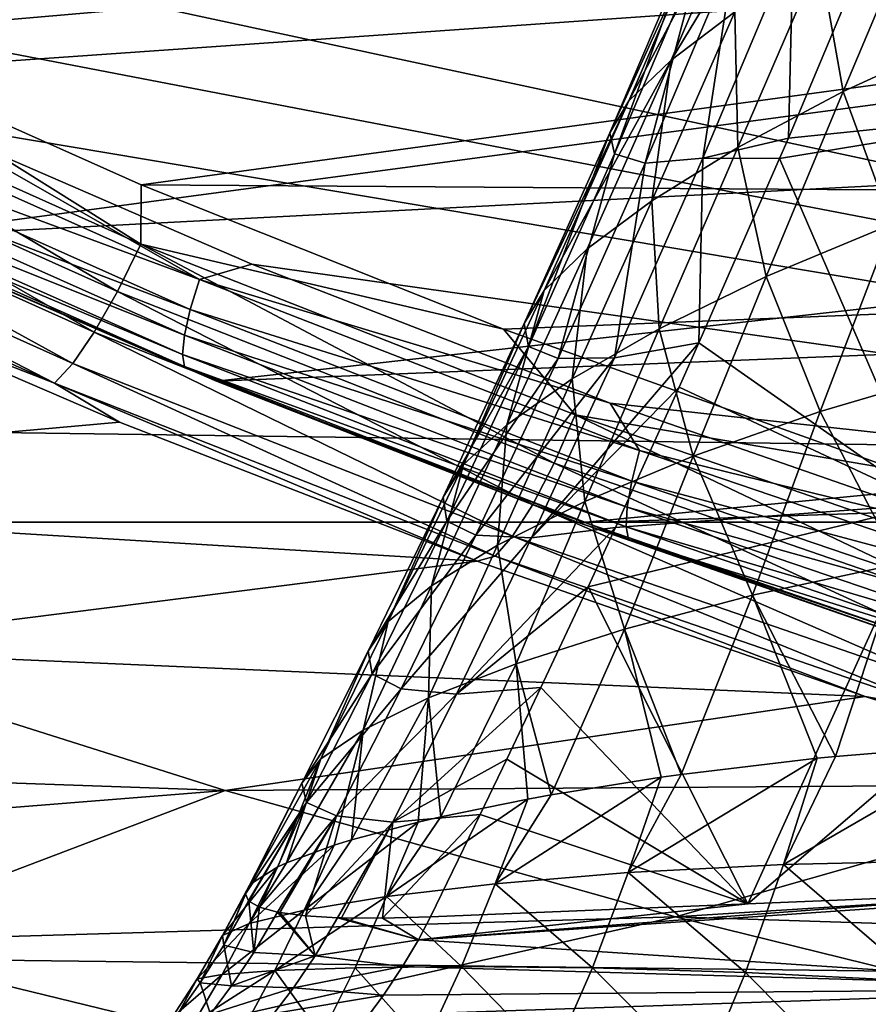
# Model space of a CAD drawing. Header units: metres. Extents: x -160 to 52, y -25 to 25.
# Tile 50 of 168: x -26.44 to -23.24, y -18.63 to -14.92. Entities that reach past the tile are written whole.
import ezdxf

# ---------------------------------------------------------------- set-up
doc = ezdxf.new("R2010")
doc.units = ezdxf.units.M
doc.layers.add('solid_509089_SW0001', color=7, linetype='CONTINUOUS')

msp = doc.modelspace()

# ---------------------------------------------------------------- linework, layer by layer
at = {"layer": 'solid_509089_SW0001'}
for points in [[(-28.382711, -14.416945, 102.313995), (-27.237396, -14.982709, 102.075356), (-12.591782, -13.71613, 99.023727)], [(-27.237396, -14.982709, 102.075356), (-25.986204, -15.540553, 101.814651), (-12.591782, -13.71613, 99.023727)], [(-25.986204, -15.540553, 101.814651), (-13.224585, -15.627978, 99.155579), (-12.591782, -13.71613, 99.023727)], [(-23.973467, -13.989155, 102.569969), (-22.18589, -13.869452, 102.197502), (-13.419946, -17.554045, 100.370987)], [(-23.973467, -13.989155, 102.569969), (-13.419946, -17.554045, 100.370987), (-28.966846, -14.216367, 103.610413)], [(-23.98575, -15.070505, 27.117241), (-23.423267, -14.142056, 26.548429), (-23.661053, -14.316148, 27.432018)], [(-23.98575, -15.070505, 27.117241), (-23.744505, -14.888508, 26.235376), (-23.423267, -14.142056, 26.548429)], [(-13.419946, -17.554045, 100.370987), (-27.935209, -14.763163, 103.395454), (-28.966846, -14.216367, 103.610413)], [(-24.144815, -15.224506, 28.132317), (-23.661053, -14.316148, 27.432018), (-23.817381, -14.461593, 28.450005)], [(-24.144815, -15.224506, 28.132317), (-23.98575, -15.070505, 27.117241), (-23.661053, -14.316148, 27.432018)], [(-29.141283, -14.630729, 104.164551), (-28.097097, -15.186763, 103.946884), (-17.085003, -14.415578, 156.350571)], [(-28.097097, -15.186763, 103.946884), (-26.953571, -15.73772, 103.708557), (-17.085003, -14.415578, 156.350571)], [(-26.953571, -15.73772, 103.708557), (-15.586901, -15.149146, 156.038422), (-17.085003, -14.415578, 156.350571)], [(-24.217415, -15.344388, 29.287828), (-23.817381, -14.461593, 28.450005), (-23.887373, -14.571983, 29.610535)], [(-24.217415, -15.344388, 29.287828), (-24.144815, -15.224506, 28.132317), (-23.817381, -14.461593, 28.450005)], [(-23.336166, -15.188584, 24.439659), (-23.034151, -14.471861, 24.818516), (-23.425596, -14.686021, 25.474398)], [(-23.336166, -15.188584, 24.439659), (-22.869335, -14.975111, 23.869131), (-23.034151, -14.471861, 24.818516)], [(-23.543022, -15.364348, 35.546326), (-23.524622, -14.630854, 34.05574), (-23.196997, -14.538803, 35.895618)], [(-22.378437, -15.245604, 41.916275), (-23.543022, -15.364348, 35.546326), (-23.196997, -14.538803, 35.895618)], [(-24.198734, -15.424466, 30.595181), (-24.217415, -15.344388, 29.287828), (-23.887373, -14.571983, 29.610535)], [(-24.198734, -15.424466, 30.595181), (-23.887373, -14.571983, 29.610535), (-23.865641, -14.641289, 30.924625)], [(-159.199997, -14.630385, -19.652018), (-2.2, -14.630385, -19.652018), (-2.2, -16.81292, -17.820654)], [(-159.199997, -16.81292, -17.820654), (-159.199997, -14.630385, -19.652018), (-2.2, -16.81292, -17.820654)], [(-23.865839, -15.440628, 33.711571), (-23.746302, -14.663201, 32.402954), (-23.524622, -14.630854, 34.05574)], [(-23.543022, -15.364348, 35.546326), (-23.865839, -15.440628, 33.711571), (-23.524622, -14.630854, 34.05574)], [(-24.083128, -15.458757, 32.065964), (-24.198734, -15.424466, 30.595181), (-23.865641, -14.641289, 30.924625)], [(-24.083128, -15.458757, 32.065964), (-23.865641, -14.641289, 30.924625), (-23.746302, -14.663201, 32.402954)], [(-23.865839, -15.440628, 33.711571), (-24.083128, -15.458757, 32.065964), (-23.746302, -14.663201, 32.402954)], [(-23.734062, -15.399789, 25.105377), (-23.425596, -14.686021, 25.474398), (-23.744505, -14.888508, 26.235376)], [(-23.734062, -15.399789, 25.105377), (-23.336166, -15.188584, 24.439659), (-23.425596, -14.686021, 25.474398)], [(-13.419946, -17.554045, 100.370987), (-26.804863, -15.304963, 103.159927), (-27.935209, -14.763163, 103.395454)], [(-24.05798, -15.600725, 25.87636), (-23.744505, -14.888508, 26.235376), (-23.98575, -15.070505, 27.117241)], [(-24.05798, -15.600725, 25.87636), (-23.734062, -15.399789, 25.105377), (-23.744505, -14.888508, 26.235376)], [(-27.595827, -15.043552, 102.122269), (-25.987429, -15.765281, 101.78714), (-27.237396, -14.982709, 102.075356)], [(-25.987429, -15.765281, 101.78714), (-25.986204, -15.540553, 101.814651), (-27.237396, -14.982709, 102.075356)], [(-23.152494, -15.689506, 23.387493), (-22.869335, -14.975111, 23.869131), (-23.336166, -15.188584, 24.439659)], [(-27.692528, -15.218088, 102.060898), (-26.075369, -15.943753, 101.723938), (-27.595827, -15.043552, 102.122269)], [(-26.075369, -15.943753, 101.723938), (-25.987429, -15.765281, 101.78714), (-27.595827, -15.043552, 102.122269)], [(-24.464603, -15.939028, 27.790707), (-23.98575, -15.070505, 27.117241), (-24.144815, -15.224506, 28.132317)], [(-24.464603, -15.939028, 27.790707), (-24.302816, -15.782855, 26.767565), (-23.98575, -15.070505, 27.117241)], [(-24.302816, -15.782855, 26.767565), (-24.05798, -15.600725, 25.87636), (-23.98575, -15.070505, 27.117241)], [(-26.953571, -15.73772, 103.708557), (-25.701611, -16.281584, 103.447678), (-15.586901, -15.149146, 156.038422)], [(-25.701611, -16.281584, 103.447678), (-14.011963, -15.814143, 155.710251), (-15.586901, -15.149146, 156.038422)], [(-27.394791, -15.171747, 103.300583), (-25.76585, -15.897891, 102.961174), (-27.43502, -15.28236, 103.36129)], [(-27.394791, -15.171747, 103.300583), (-26.804863, -15.304963, 103.159927), (-25.76585, -15.897891, 102.961174)], [(-23.626684, -15.887218, 23.979099), (-23.336166, -15.188584, 24.439659), (-23.734062, -15.399789, 25.105377)], [(-23.626684, -15.887218, 23.979099), (-23.152494, -15.689506, 23.387493), (-23.336166, -15.188584, 24.439659)], [(-27.787508, -15.367999, 101.950966), (-26.162823, -16.097046, 101.612442), (-27.692528, -15.218088, 102.060898)], [(-26.162823, -16.097046, 101.612442), (-26.075369, -15.943753, 101.723938), (-27.692528, -15.218088, 102.060898)], [(-24.539682, -16.063559, 28.952263), (-24.144815, -15.224506, 28.132317), (-24.217415, -15.344388, 29.287828)], [(-24.539682, -16.063559, 28.952263), (-24.464603, -15.939028, 27.790707), (-24.144815, -15.224506, 28.132317)], [(-22.378437, -15.245604, 41.916275), (-23.576138, -15.441438, 35.514324), (-23.543022, -15.364348, 35.546326)], [(-22.378437, -15.245604, 41.916275), (-23.011166, -16.744946, 41.478878), (-23.576138, -15.441438, 35.514324)], [(-27.43502, -15.28236, 103.36129), (-25.800432, -16.011026, 103.020699), (-27.461718, -15.376913, 103.450089)], [(-25.76585, -15.897891, 102.961174), (-25.800432, -16.011026, 103.020699), (-27.43502, -15.28236, 103.36129)], [(-13.419946, -17.554045, 100.370987), (-25.568453, -15.840342, 102.902306), (-26.804863, -15.304963, 103.159927)], [(-25.76585, -15.897891, 102.961174), (-26.804863, -15.304963, 103.159927), (-25.568453, -15.840342, 102.902306)], [(-27.8743, -15.483079, 101.799957), (-26.243839, -16.214722, 101.460228), (-27.787508, -15.367999, 101.950966)], [(-26.243839, -16.214722, 101.460228), (-26.162823, -16.097046, 101.612442), (-27.787508, -15.367999, 101.950966)], [(-27.461718, -15.376913, 103.450089), (-25.822304, -16.107733, 103.108498), (-27.473013, -15.448772, 103.56076)], [(-25.800432, -16.011026, 103.020699), (-25.822304, -16.107733, 103.108498), (-27.461718, -15.376913, 103.450089)], [(-24.523861, -16.151243, 30.264132), (-24.539682, -16.063559, 28.952263), (-24.217415, -15.344388, 29.287828)], [(-24.523861, -16.151243, 30.264132), (-24.217415, -15.344388, 29.287828), (-24.198734, -15.424466, 30.595181)], [(-23.576138, -15.441438, 35.514324), (-23.865839, -15.440628, 33.711571), (-23.543022, -15.364348, 35.546326)], [(-24.030453, -16.084259, 24.667683), (-23.734062, -15.399789, 25.105377), (-24.05798, -15.600725, 25.87636)], [(-24.030453, -16.084259, 24.667683), (-23.626684, -15.887218, 23.979099), (-23.734062, -15.399789, 25.105377)], [(-27.473013, -15.448772, 103.56076), (-25.829929, -16.181231, 103.218399), (-27.468111, -15.492898, 103.685524)], [(-25.822304, -16.107733, 103.108498), (-25.829929, -16.181231, 103.218399), (-27.473013, -15.448772, 103.56076)], [(-24.4118, -16.196579, 31.738955), (-24.523861, -16.151243, 30.264132), (-24.198734, -15.424466, 30.595181)], [(-24.4118, -16.196579, 31.738955), (-24.198734, -15.424466, 30.595181), (-24.083128, -15.458757, 32.065964)], [(-24.198679, -16.193367, 33.389503), (-24.083128, -15.458757, 32.065964), (-23.865839, -15.440628, 33.711571)], [(-23.880486, -16.136349, 35.231632), (-24.198679, -16.193367, 33.389503), (-23.865839, -15.440628, 33.711571)], [(-23.576138, -15.441438, 35.514324), (-23.880486, -16.136349, 35.231632), (-23.865839, -15.440628, 33.711571)], [(-23.011166, -16.744946, 41.478878), (-23.880486, -16.136349, 35.231632), (-23.576138, -15.441438, 35.514324)], [(-27.946995, -15.55549, 101.618156), (-26.312901, -16.288765, 101.277664), (-27.8743, -15.483079, 101.799957)], [(-26.312901, -16.288765, 101.277664), (-26.243839, -16.214722, 101.460228), (-27.8743, -15.483079, 101.799957)], [(-24.198679, -16.193367, 33.389503), (-24.4118, -16.196579, 31.738955), (-24.083128, -15.458757, 32.065964)], [(-27.468111, -15.492898, 103.685524), (-25.822777, -16.226362, 103.342697), (-26.953571, -15.73772, 103.708557)], [(-25.829929, -16.181231, 103.218399), (-25.822777, -16.226362, 103.342697), (-27.468111, -15.492898, 103.685524)], [(-27.946995, -15.55549, 101.618156), (-27.311523, -15.900681, 101.286293), (-26.312901, -16.288765, 101.277664)], [(-25.987429, -15.765281, 101.78714), (-24.617893, -16.085672, 101.529541), (-25.986204, -15.540553, 101.814651)], [(-25.986204, -15.540553, 101.814651), (-24.617893, -16.085672, 101.529541), (-13.224585, -15.627978, 99.155579)], [(-24.617893, -16.085672, 101.529541), (-23.130217, -16.616974, 101.219566), (-13.224585, -15.627978, 99.155579)], [(-24.358662, -16.273182, 25.462458), (-24.05798, -15.600725, 25.87636), (-24.302816, -15.782855, 26.767565)], [(-24.358662, -16.273182, 25.462458), (-24.030453, -16.084259, 24.667683), (-24.05798, -15.600725, 25.87636)], [(-23.422611, -16.395723, 22.794483), (-23.152494, -15.689506, 23.387493), (-23.626684, -15.887218, 23.979099)], [(-23.422611, -16.395723, 22.794483), (-22.875608, -16.234818, 22.254114), (-23.152494, -15.689506, 23.387493)], [(-25.822777, -16.226362, 103.342697), (-25.701611, -16.281584, 103.447678), (-26.953571, -15.73772, 103.708557)], [(-26.075369, -15.943753, 101.723938), (-24.427258, -16.590261, 101.380531), (-25.987429, -15.765281, 101.78714)], [(-25.987429, -15.765281, 101.78714), (-24.347086, -16.408737, 101.445351), (-24.617893, -16.085672, 101.529541)], [(-24.427258, -16.590261, 101.380531), (-24.347086, -16.408737, 101.445351), (-25.987429, -15.765281, 101.78714)], [(-24.606226, -16.446062, 26.376989), (-24.302816, -15.782855, 26.767565), (-24.464603, -15.939028, 27.790707)], [(-24.606226, -16.446062, 26.376989), (-24.358662, -16.273182, 25.462458), (-24.302816, -15.782855, 26.767565)], [(-25.701611, -16.281584, 103.447678), (-24.332851, -16.815338, 103.162514), (-14.011963, -15.814143, 155.710251)], [(-24.332851, -16.815338, 103.162514), (-12.364593, -16.414486, 155.367004), (-14.011963, -15.814143, 155.710251)], [(-25.76585, -15.897891, 102.961174), (-25.568453, -15.840342, 102.902306), (-24.215992, -16.364414, 102.620499)], [(-13.419946, -17.554045, 100.370987), (-24.215992, -16.364414, 102.620499), (-25.568453, -15.840342, 102.902306)], [(-23.902649, -16.56485, 23.422075), (-23.626684, -15.887218, 23.979099), (-24.030453, -16.084259, 24.667683)], [(-23.902649, -16.56485, 23.422075), (-23.422611, -16.395723, 22.794483), (-23.626684, -15.887218, 23.979099)], [(-29.022322, -16.700319, 86.169418), (-26.067743, -16.436424, 101.025246), (-27.311523, -15.900681, 101.286293)], [(-26.312901, -16.288765, 101.277664), (-27.311523, -15.900681, 101.286293), (-26.067743, -16.436424, 101.025246)], [(-25.76585, -15.897891, 102.961174), (-24.104317, -16.543171, 102.614967), (-25.800432, -16.011026, 103.020699)], [(-25.76585, -15.897891, 102.961174), (-24.215992, -16.364414, 102.620499), (-24.104317, -16.543171, 102.614967)], [(-26.162823, -16.097046, 101.612442), (-24.508041, -16.746176, 101.267639), (-26.075369, -15.943753, 101.723938)], [(-24.508041, -16.746176, 101.267639), (-24.427258, -16.590261, 101.380531), (-26.075369, -15.943753, 101.723938)], [(-24.769728, -16.596344, 27.421925), (-24.464603, -15.939028, 27.790707), (-24.539682, -16.063559, 28.952263)], [(-24.769728, -16.596344, 27.421925), (-24.606226, -16.446062, 26.376989), (-24.464603, -15.939028, 27.790707)], [(-25.800432, -16.011026, 103.020699), (-24.133884, -16.658255, 102.673447), (-25.822304, -16.107733, 103.108498)], [(-24.104317, -16.543171, 102.614967), (-24.133884, -16.658255, 102.673447), (-25.800432, -16.011026, 103.020699)], [(-24.846172, -16.718929, 28.603216), (-24.539682, -16.063559, 28.952263), (-24.523861, -16.151243, 30.264132)], [(-24.846172, -16.718929, 28.603216), (-24.769728, -16.596344, 27.421925), (-24.539682, -16.063559, 28.952263)], [(-26.243839, -16.214722, 101.460228), (-24.583935, -16.865864, 101.114365), (-26.162823, -16.097046, 101.612442)], [(-24.583935, -16.865864, 101.114365), (-24.508041, -16.746176, 101.267639), (-26.162823, -16.097046, 101.612442)], [(-25.822304, -16.107733, 103.108498), (-24.151466, -16.75663, 102.760353), (-25.829929, -16.181231, 103.218399)], [(-24.133884, -16.658255, 102.673447), (-24.151466, -16.75663, 102.760353), (-25.822304, -16.107733, 103.108498)], [(-24.347086, -16.408737, 101.445351), (-23.130217, -16.616974, 101.219566), (-24.617893, -16.085672, 101.529541)], [(-24.310673, -16.735239, 24.149342), (-24.030453, -16.084259, 24.667683), (-24.358662, -16.273182, 25.462458)], [(-24.310673, -16.735239, 24.149342), (-23.902649, -16.56485, 23.422075), (-24.030453, -16.084259, 24.667683)], [(-24.832012, -16.809208, 29.933336), (-24.846172, -16.718929, 28.603216), (-24.523861, -16.151243, 30.264132)], [(-24.832012, -16.809208, 29.933336), (-24.523861, -16.151243, 30.264132), (-24.4118, -16.196579, 31.738955)], [(-24.512066, -16.872633, 33.095833), (-24.198679, -16.193367, 33.389503), (-23.880486, -16.136349, 35.231632)], [(-23.955315, -16.303768, 35.165401), (-24.512066, -16.872633, 33.095833), (-23.880486, -16.136349, 35.231632)], [(-23.011166, -16.744946, 41.478878), (-23.955315, -16.303768, 35.165401), (-23.880486, -16.136349, 35.231632)], [(-25.829929, -16.181231, 103.218399), (-24.155836, -16.831394, 102.869576), (-25.822777, -16.226362, 103.342697)], [(-24.151466, -16.75663, 102.760353), (-24.155836, -16.831394, 102.869576), (-25.829929, -16.181231, 103.218399)], [(-24.72229, -16.862301, 31.426096), (-24.4118, -16.196579, 31.738955), (-24.198679, -16.193367, 33.389503)], [(-24.512066, -16.872633, 33.095833), (-24.72229, -16.862301, 31.426096), (-24.198679, -16.193367, 33.389503)], [(-26.312901, -16.288765, 101.277664), (-24.649773, -16.941174, 100.931129), (-26.243839, -16.214722, 101.460228)], [(-24.649773, -16.941174, 100.931129), (-24.583935, -16.865864, 101.114365), (-26.243839, -16.214722, 101.460228)], [(-25.822777, -16.226362, 103.342697), (-24.146681, -16.877302, 102.993462), (-25.701611, -16.281584, 103.447678)], [(-24.155836, -16.831394, 102.869576), (-24.146681, -16.877302, 102.993462), (-25.822777, -16.226362, 103.342697)], [(-24.72229, -16.862301, 31.426096), (-24.832012, -16.809208, 29.933336), (-24.4118, -16.196579, 31.738955)], [(-23.126173, -16.970755, 21.484024), (-22.875608, -16.234818, 22.254114), (-23.422611, -16.395723, 22.794483)], [(-26.312901, -16.288765, 101.277664), (-26.067743, -16.436424, 101.025246), (-24.71727, -16.960375, 100.742058)], [(-26.312901, -16.288765, 101.277664), (-24.71727, -16.960375, 100.742058), (-24.649773, -16.941174, 100.931129)], [(-24.146681, -16.877302, 102.993462), (-24.332851, -16.815338, 103.162514), (-25.701611, -16.281584, 103.447678)], [(-24.641438, -16.900288, 24.984541), (-24.358662, -16.273182, 25.462458), (-24.606226, -16.446062, 26.376989)], [(-24.641438, -16.900288, 24.984541), (-24.310673, -16.735239, 24.149342), (-24.358662, -16.273182, 25.462458)], [(-23.955315, -16.303768, 35.165401), (-24.195793, -16.833288, 34.961472), (-24.512066, -16.872633, 33.095833)], [(-23.011166, -16.744946, 41.478878), (-24.195793, -16.833288, 34.961472), (-23.955315, -16.303768, 35.165401)], [(-13.419946, -17.554045, 100.370987), (-22.74427, -16.875851, 102.313843), (-24.215992, -16.364414, 102.620499)], [(-24.104317, -16.543171, 102.614967), (-24.215992, -16.364414, 102.620499), (-22.74427, -16.875851, 102.313843)], [(-24.427258, -16.590261, 101.380531), (-22.755335, -17.167068, 101.032166), (-24.347086, -16.408737, 101.445351)], [(-24.347086, -16.408737, 101.445351), (-22.681984, -16.983187, 101.098404), (-23.130217, -16.616974, 101.219566)], [(-22.755335, -17.167068, 101.032166), (-22.681984, -16.983187, 101.098404), (-24.347086, -16.408737, 101.445351)], [(-24.332851, -16.815338, 103.162514), (-22.840675, -17.334871, 102.851685), (-12.364593, -16.414486, 155.367004)], [(-23.677837, -17.089146, 22.073645), (-23.422611, -16.395723, 22.794483), (-23.902649, -16.56485, 23.422075)], [(-23.677837, -17.089146, 22.073645), (-23.126173, -16.970755, 21.484024), (-23.422611, -16.395723, 22.794483)], [(-29.022322, -16.700319, 86.169418), (-24.71727, -16.960375, 100.742058), (-26.067743, -16.436424, 101.025246)], [(-24.889891, -17.053038, 25.939169), (-24.606226, -16.446062, 26.376989), (-24.769728, -16.596344, 27.421925)], [(-24.889891, -17.053038, 25.939169), (-24.641438, -16.900288, 24.984541), (-24.606226, -16.446062, 26.376989)], [(-24.161148, -17.216702, 22.754757), (-23.902649, -16.56485, 23.422075), (-24.310673, -16.735239, 24.149342)], [(-24.161148, -17.216702, 22.754757), (-23.677837, -17.089146, 22.073645), (-23.902649, -16.56485, 23.422075)], [(-24.104317, -16.543171, 102.614967), (-22.4175, -17.116579, 102.263496), (-24.133884, -16.658255, 102.673447)], [(-24.104317, -16.543171, 102.614967), (-22.74427, -16.875851, 102.313843), (-22.4175, -17.116579, 102.263496)], [(-25.053125, -17.187771, 27.022213), (-24.769728, -16.596344, 27.421925), (-24.846172, -16.718929, 28.603216)], [(-25.053125, -17.187771, 27.022213), (-24.889891, -17.053038, 25.939169), (-24.769728, -16.596344, 27.421925)], [(-24.508041, -16.746176, 101.267639), (-22.830257, -17.325006, 100.918053), (-24.427258, -16.590261, 101.380531)], [(-22.830257, -17.325006, 100.918053), (-22.755335, -17.167068, 101.032166), (-24.427258, -16.590261, 101.380531)], [(-24.133884, -16.658255, 102.673447), (-22.442596, -17.233185, 102.321045), (-24.151466, -16.75663, 102.760353)], [(-22.4175, -17.116579, 102.263496), (-22.442596, -17.233185, 102.321045), (-24.133884, -16.658255, 102.673447)], [(-21.818575, -16.646101, 48.009182), (-23.695511, -18.253626, 41.10603), (-23.011166, -16.744946, 41.478878)], [(-21.818575, -16.646101, 48.009182), (-22.49798, -18.204538, 47.756859), (-23.695511, -18.253626, 41.10603)], [(-29.022322, -16.700319, 86.169418), (-27.354683, -17.292856, 85.778831), (-24.71727, -16.960375, 100.742058)], [(-25.128849, -17.3001, 28.239355), (-24.846172, -16.718929, 28.603216), (-24.832012, -16.809208, 29.933336)], [(-25.128849, -17.3001, 28.239355), (-25.053125, -17.187771, 27.022213), (-24.846172, -16.718929, 28.603216)], [(-24.570772, -17.347645, 23.539095), (-24.310673, -16.735239, 24.149342), (-24.641438, -16.900288, 24.984541)], [(-24.583935, -16.865864, 101.114365), (-22.901653, -17.446249, 100.763832), (-24.508041, -16.746176, 101.267639)], [(-24.570772, -17.347645, 23.539095), (-24.161148, -17.216702, 22.754757), (-24.310673, -16.735239, 24.149342)], [(-22.901653, -17.446249, 100.763832), (-22.830257, -17.325006, 100.918053), (-24.508041, -16.746176, 101.267639)], [(-23.011166, -16.744946, 41.478878), (-24.299252, -17.057192, 34.878063), (-24.195793, -16.833288, 34.961472)], [(-23.011166, -16.744946, 41.478878), (-23.695511, -18.253626, 41.10603), (-24.299252, -17.057192, 34.878063)], [(-24.151466, -16.75663, 102.760353), (-22.45636, -17.332859, 102.40715), (-24.155836, -16.831394, 102.869576)], [(-22.442596, -17.233185, 102.321045), (-22.45636, -17.332859, 102.40715), (-24.151466, -16.75663, 102.760353)], [(-159.199997, -16.81292, -17.820654), (-2.2, -16.81292, -17.820654), (-2.2, -18.768089, -15.748297)], [(-159.199997, -18.768089, -15.748297), (-159.199997, -16.81292, -17.820654), (-2.2, -18.768089, -15.748297)], [(-25.114164, -17.38611, 29.60371), (-25.128849, -17.3001, 28.239355), (-24.832012, -16.809208, 29.933336)], [(-25.114164, -17.38611, 29.60371), (-24.832012, -16.809208, 29.933336), (-24.72229, -16.862301, 31.426096)], [(-24.146681, -16.877302, 102.993462), (-22.840675, -17.334871, 102.851685), (-24.332851, -16.815338, 103.162514)], [(-25.004574, -17.441666, 31.130339), (-25.114164, -17.38611, 29.60371), (-24.72229, -16.862301, 31.426096)], [(-25.004574, -17.441666, 31.130339), (-24.72229, -16.862301, 31.426096), (-24.512066, -16.872633, 33.095833)], [(-24.794964, -17.461996, 32.835304), (-24.512066, -16.872633, 33.095833), (-24.195793, -16.833288, 34.961472)], [(-24.299252, -17.057192, 34.878063), (-24.794964, -17.461996, 32.835304), (-24.195793, -16.833288, 34.961472)], [(-24.155836, -16.831394, 102.869576), (-22.457823, -17.408611, 102.51577), (-24.146681, -16.877302, 102.993462)], [(-22.45636, -17.332859, 102.40715), (-22.457823, -17.408611, 102.51577), (-24.155836, -16.831394, 102.869576)], [(-24.794964, -17.461996, 32.835304), (-25.004574, -17.441666, 31.130339), (-24.512066, -16.872633, 33.095833)], [(-24.649773, -16.941174, 100.931129), (-22.964661, -17.522537, 100.580009), (-24.583935, -16.865864, 101.114365)], [(-22.964661, -17.522537, 100.580009), (-22.901653, -17.446249, 100.763832), (-24.583935, -16.865864, 101.114365)], [(-24.146681, -16.877302, 102.993462), (-22.446886, -17.455126, 102.639282), (-22.840675, -17.334871, 102.851685)], [(-22.457823, -17.408611, 102.51577), (-22.446886, -17.455126, 102.639282), (-24.146681, -16.877302, 102.993462)], [(-24.90136, -17.476456, 24.43388), (-24.641438, -16.900288, 24.984541), (-24.889891, -17.053038, 25.939169)], [(-24.90136, -17.476456, 24.43388), (-24.570772, -17.347645, 23.539095), (-24.641438, -16.900288, 24.984541)], [(-27.354683, -17.292856, 85.778831), (-23.252773, -17.470522, 100.435295), (-24.71727, -16.960375, 100.742058)], [(-24.649773, -16.941174, 100.931129), (-24.71727, -16.960375, 100.742058), (-23.252773, -17.470522, 100.435295)], [(-24.649773, -16.941174, 100.931129), (-23.252773, -17.470522, 100.435295), (-22.964661, -17.522537, 100.580009)], [(-23.677837, -17.089146, 22.073645), (-23.36479, -17.69685, 20.554075), (-23.126173, -16.970755, 21.484024)], [(-23.126173, -16.970755, 21.484024), (-23.36479, -17.69685, 20.554075), (-22.771181, -17.648039, 19.999998)], [(-25.14786, -17.597435, 25.447777), (-24.889891, -17.053038, 25.939169), (-25.053125, -17.187771, 27.022213)], [(-25.14786, -17.597435, 25.447777), (-24.90136, -17.476456, 24.43388), (-24.889891, -17.053038, 25.939169)], [(-24.299252, -17.057192, 34.878063), (-24.477173, -17.437048, 34.741005), (-24.794964, -17.461996, 32.835304)], [(-23.695511, -18.253626, 41.10603), (-24.477173, -17.437048, 34.741005), (-24.299252, -17.057192, 34.878063)], [(-24.161148, -17.216702, 22.754757), (-23.947258, -17.765341, 21.252829), (-23.677837, -17.089146, 22.073645)], [(-23.677837, -17.089146, 22.073645), (-23.947258, -17.765341, 21.252829), (-23.434738, -17.703938, 20.628454)], [(-23.677837, -17.089146, 22.073645), (-23.434738, -17.703938, 20.628454), (-23.36479, -17.69685, 20.554075)], [(-25.307817, -17.705864, 26.587366), (-25.053125, -17.187771, 27.022213), (-25.128849, -17.3001, 28.239355)], [(-25.307817, -17.705864, 26.587366), (-25.14786, -17.597435, 25.447777), (-25.053125, -17.187771, 27.022213)], [(-24.570772, -17.347645, 23.539095), (-24.438133, -17.842093, 22.036421), (-24.161148, -17.216702, 22.754757)], [(-24.161148, -17.216702, 22.754757), (-24.438133, -17.842093, 22.036421), (-24.022627, -17.775885, 21.358948)], [(-24.161148, -17.216702, 22.754757), (-24.022627, -17.775885, 21.358948), (-23.947258, -17.765341, 21.252829)], [(-29.749458, -17.682329, 70.631538), (-25.668932, -17.825048, 85.384048), (-27.354683, -17.292856, 85.778831)], [(-27.354683, -17.292856, 85.778831), (-25.668932, -17.825048, 85.384048), (-23.252773, -17.470522, 100.435295)], [(-25.379648, -17.79813, 27.858362), (-25.128849, -17.3001, 28.239355), (-25.114164, -17.38611, 29.60371)], [(-25.379648, -17.79813, 27.858362), (-25.307817, -17.705864, 26.587366), (-25.128849, -17.3001, 28.239355)], [(-24.90136, -17.476456, 24.43388), (-24.854141, -17.925322, 22.948357), (-24.570772, -17.347645, 23.539095)], [(-24.570772, -17.347645, 23.539095), (-24.854141, -17.925322, 22.948357), (-24.52673, -17.858196, 22.20635)], [(-24.570772, -17.347645, 23.539095), (-24.52673, -17.858196, 22.20635), (-24.438133, -17.842093, 22.036421)], [(-25.361105, -17.871054, 29.274546), (-25.379648, -17.79813, 27.858362), (-25.114164, -17.38611, 29.60371)], [(-25.361105, -17.871054, 29.274546), (-25.114164, -17.38611, 29.60371), (-25.004574, -17.441666, 31.130339)], [(-25.248251, -17.921354, 30.852251), (-25.361105, -17.871054, 29.274546), (-25.004574, -17.441666, 31.130339)], [(-25.248251, -17.921354, 30.852251), (-25.004574, -17.441666, 31.130339), (-24.794964, -17.461996, 32.835304)], [(-25.035713, -17.945189, 32.609421), (-24.794964, -17.461996, 32.835304), (-24.477173, -17.437048, 34.741005)], [(-24.605856, -17.707829, 34.646713), (-25.035713, -17.945189, 32.609421), (-24.477173, -17.437048, 34.741005)], [(-23.695511, -18.253626, 41.10603), (-24.605856, -17.707829, 34.646713), (-24.477173, -17.437048, 34.741005)], [(-25.668932, -17.825048, 85.384048), (-22.208132, -17.801815, 100.216782), (-23.252773, -17.470522, 100.435295)], [(-25.035713, -17.945189, 32.609421), (-25.248251, -17.921354, 30.852251), (-24.794964, -17.461996, 32.835304)], [(-24.90136, -17.476456, 24.43388), (-25.192188, -18.012333, 24.027367), (-24.940466, -17.945435, 23.18395)], [(-25.14786, -17.597435, 25.447777), (-25.192188, -18.012333, 24.027367), (-24.90136, -17.476456, 24.43388)], [(-24.90136, -17.476456, 24.43388), (-24.940466, -17.945435, 23.18395), (-24.854141, -17.925322, 22.948357)], [(-22.964661, -17.522537, 100.580009), (-23.252773, -17.470522, 100.435295), (-22.208132, -17.801815, 100.216782)], [(-25.14786, -17.597435, 25.447777), (-25.437099, -18.098419, 25.306974), (-25.256721, -18.032204, 24.299862)], [(-25.307817, -17.705864, 26.587366), (-25.437099, -18.098419, 25.306974), (-25.14786, -17.597435, 25.447777)], [(-25.14786, -17.597435, 25.447777), (-25.256721, -18.032204, 24.299862), (-25.192188, -18.012333, 24.027367)], [(-22.771181, -17.648039, 19.999998), (-23.36479, -17.69685, 20.554075), (-23.561546, -18.104258, 20.040688)], [(-22.898205, -18.089308, 19.36183), (-22.771181, -17.648039, 19.999998), (-23.561546, -18.104258, 20.040688)], [(-29.749458, -17.682329, 70.631538), (-28.477135, -18.049898, 70.290077), (-25.668932, -17.825048, 85.384048)], [(-25.307817, -17.705864, 26.587366), (-25.571547, -18.177559, 26.810093), (-25.469902, -18.113338, 25.560129)], [(-25.379648, -17.79813, 27.858362), (-25.571547, -18.177559, 26.810093), (-25.307817, -17.705864, 26.587366)], [(-25.307817, -17.705864, 26.587366), (-25.469902, -18.113338, 25.560129), (-25.437099, -18.098419, 25.306974)], [(-24.605856, -17.707829, 34.646713), (-24.706059, -17.916498, 34.576138), (-25.035713, -17.945189, 32.609421)], [(-23.695511, -18.253626, 41.10603), (-24.706059, -17.916498, 34.576138), (-24.605856, -17.707829, 34.646713)], [(-23.434738, -17.703938, 20.628454), (-23.947258, -17.765341, 21.252829), (-24.148067, -18.135017, 20.825979)], [(-23.561546, -18.104258, 20.040688), (-23.434738, -17.703938, 20.628454), (-24.148067, -18.135017, 20.825979)], [(-23.36479, -17.69685, 20.554075), (-23.434738, -17.703938, 20.628454), (-23.561546, -18.104258, 20.040688)], [(-24.022627, -17.775885, 21.358948), (-24.438133, -17.842093, 22.036421), (-24.649975, -18.177111, 21.732355)], [(-24.148067, -18.135017, 20.825979), (-24.022627, -17.775885, 21.358948), (-24.649975, -18.177111, 21.732355)], [(-23.947258, -17.765341, 21.252829), (-24.022627, -17.775885, 21.358948), (-24.148067, -18.135017, 20.825979)], [(-28.477135, -18.049898, 70.290077), (-27.173531, -18.396784, 69.94175), (-25.668932, -17.825048, 85.384048)], [(-27.173531, -18.396784, 69.94175), (-23.968445, -18.301764, 84.985855), (-25.668932, -17.825048, 85.384048)], [(-25.668932, -17.825048, 85.384048), (-23.968445, -18.301764, 84.985855), (-22.208132, -17.801815, 100.216782)], [(-25.379648, -17.79813, 27.858362), (-25.592216, -18.215225, 27.725912), (-25.57819, -18.184763, 26.971762)], [(-25.361105, -17.871054, 29.274546), (-25.592216, -18.215225, 27.725912), (-25.379648, -17.79813, 27.858362)], [(-25.379648, -17.79813, 27.858362), (-25.57819, -18.184763, 26.971762), (-25.571547, -18.177559, 26.810093)], [(-23.968445, -18.301764, 84.985855), (-21.109425, -18.122868, 99.987099), (-22.208132, -17.801815, 100.216782)], [(-24.52673, -17.858196, 22.20635), (-24.854141, -17.925322, 22.948357), (-25.059898, -18.22608, 22.7712)], [(-24.649975, -18.177111, 21.732355), (-24.52673, -17.858196, 22.20635), (-25.059898, -18.22608, 22.7712)], [(-24.438133, -17.842093, 22.036421), (-24.52673, -17.858196, 22.20635), (-24.649975, -18.177111, 21.732355)], [(-25.361105, -17.871054, 29.274546), (-25.580038, -18.241976, 28.519199), (-25.592216, -18.215225, 27.725912)], [(-25.361105, -17.871054, 29.274546), (-25.579388, -18.242603, 28.539841), (-25.580038, -18.241976, 28.519199)], [(-25.361105, -17.871054, 29.274546), (-25.538568, -18.265833, 29.401493), (-25.579388, -18.242603, 28.539841)], [(-25.248251, -17.921354, 30.852251), (-25.538568, -18.265833, 29.401493), (-25.361105, -17.871054, 29.274546)], [(-25.248251, -17.921354, 30.852251), (-25.470625, -18.284105, 30.293777), (-25.538568, -18.265833, 29.401493)], [(-25.248251, -17.921354, 30.852251), (-25.462608, -18.285606, 30.382114), (-25.470625, -18.284105, 30.293777)], [(-25.248251, -17.921354, 30.852251), (-25.366087, -18.298178, 31.306507), (-25.462608, -18.285606, 30.382114)], [(-25.035713, -17.945189, 32.609421), (-25.366087, -18.298178, 31.306507), (-25.248251, -17.921354, 30.852251)], [(-24.706059, -17.916498, 34.576138), (-24.893835, -18.302708, 34.450695), (-25.074272, -18.30731, 33.39436)], [(-24.706059, -17.916498, 34.576138), (-25.074272, -18.30731, 33.39436), (-25.035713, -17.945189, 32.609421)], [(-24.854141, -17.925322, 22.948357), (-24.940466, -17.945435, 23.18395), (-25.059898, -18.22608, 22.7712)], [(-23.695511, -18.253626, 41.10603), (-24.893835, -18.302708, 34.450695), (-24.706059, -17.916498, 34.576138)], [(-24.940466, -17.945435, 23.18395), (-25.192188, -18.012333, 24.027367), (-25.370773, -18.277563, 23.948112)], [(-25.059898, -18.22608, 22.7712), (-24.940466, -17.945435, 23.18395), (-25.370773, -18.277563, 23.948112)], [(-25.035713, -17.945189, 32.609421), (-25.245106, -18.305508, 32.255714), (-25.366087, -18.298178, 31.306507)], [(-25.035713, -17.945189, 32.609421), (-25.230097, -18.305996, 32.363388), (-25.245106, -18.305508, 32.255714)], [(-25.035713, -17.945189, 32.609421), (-25.074272, -18.30731, 33.39436), (-25.230097, -18.305996, 32.363388)], [(-25.192188, -18.012333, 24.027367), (-25.256721, -18.032204, 24.299862), (-25.370773, -18.277563, 23.948112)], [(-25.256721, -18.032204, 24.299862), (-25.437099, -18.098419, 25.306974), (-25.577526, -18.327539, 25.265196)], [(-25.370773, -18.277563, 23.948112), (-25.256721, -18.032204, 24.299862), (-25.577526, -18.327539, 25.265196)], [(-25.469902, -18.113338, 25.560129), (-25.571547, -18.177559, 26.810093), (-25.679134, -18.372591, 26.726278)], [(-25.577526, -18.327539, 25.265196), (-25.469902, -18.113338, 25.560129), (-25.679134, -18.372591, 26.726278)], [(-25.437099, -18.098419, 25.306974), (-25.469902, -18.113338, 25.560129), (-25.577526, -18.327539, 25.265196)], [(-23.704218, -18.511711, 19.398937), (-23.561546, -18.104258, 20.040688), (-24.148067, -18.135017, 20.825979)], [(-23.968445, -18.301764, 84.985855), (-19.952667, -18.432156, 99.745255), (-21.109425, -18.122868, 99.987099)], [(-23.04994, -18.545044, 18.660122), (-23.561546, -18.104258, 20.040688), (-23.704218, -18.511711, 19.398937)], [(-23.04994, -18.545044, 18.660122), (-22.898205, -18.089308, 19.36183), (-23.561546, -18.104258, 20.040688)], [(-24.282356, -18.494261, 20.248081), (-24.148067, -18.135017, 20.825979), (-24.649975, -18.177111, 21.732355)], [(-23.704218, -18.511711, 19.398937), (-24.148067, -18.135017, 20.825979), (-24.282356, -18.494261, 20.248081)], [(-25.571547, -18.177559, 26.810093), (-25.57819, -18.184763, 26.971762), (-25.679134, -18.372591, 26.726278)], [(-25.679134, -18.372591, 26.726278), (-25.57819, -18.184763, 26.971762), (-25.67421, -18.40967, 28.346766)], [(-25.57819, -18.184763, 26.971762), (-25.592216, -18.215225, 27.725912), (-25.67421, -18.40967, 28.346766)], [(-24.776138, -18.489483, 21.220905), (-24.649975, -18.177111, 21.732355), (-25.059898, -18.22608, 22.7712)], [(-22.12534, -18.572424, 51.042542), (-24.938965, -18.388834, 34.423767), (-21.901764, -18.180084, 51.068089)], [(-22.49798, -18.204538, 47.756859), (-21.901764, -18.180084, 51.068089), (-24.938965, -18.388834, 34.423767)], [(-24.282356, -18.494261, 20.248081), (-24.649975, -18.177111, 21.732355), (-24.776138, -18.489483, 21.220905)], [(-25.592216, -18.215225, 27.725912), (-25.580038, -18.241976, 28.519199), (-25.67421, -18.40967, 28.346766)], [(-25.059898, -18.22608, 22.7712), (-25.370773, -18.277563, 23.948112), (-25.480967, -18.505165, 23.573456)], [(-25.17803, -18.494146, 22.32802), (-25.059898, -18.22608, 22.7712), (-25.480967, -18.505165, 23.573456)], [(-24.776138, -18.489483, 21.220905), (-25.059898, -18.22608, 22.7712), (-25.17803, -18.494146, 22.32802)], [(-23.695511, -18.253626, 41.10603), (-22.49798, -18.204538, 47.756859), (-24.938965, -18.388834, 34.423767)], [(-25.580038, -18.241976, 28.519199), (-25.579388, -18.242603, 28.539841), (-25.67421, -18.40967, 28.346766)], [(-25.67421, -18.40967, 28.346766), (-25.579388, -18.242603, 28.539841), (-25.559929, -18.436132, 30.148962)], [(-25.579388, -18.242603, 28.539841), (-25.538568, -18.265833, 29.401493), (-25.559929, -18.436132, 30.148962)], [(-25.538568, -18.265833, 29.401493), (-25.470625, -18.284105, 30.293777), (-25.559929, -18.436132, 30.148962)], [(-24.938965, -18.388834, 34.423767), (-24.893835, -18.302708, 34.450695), (-23.695511, -18.253626, 41.10603)], [(-27.173531, -18.396784, 69.94175), (-25.836405, -18.722187, 69.586578), (-23.968445, -18.301764, 84.985855)], [(-25.836405, -18.722187, 69.586578), (-22.254532, -18.724995, 84.584579), (-23.968445, -18.301764, 84.985855)], [(-25.370773, -18.277563, 23.948112), (-25.577526, -18.327539, 25.265196), (-25.679977, -18.519932, 24.955685)], [(-25.480967, -18.505165, 23.573456), (-25.370773, -18.277563, 23.948112), (-25.679977, -18.519932, 24.955685)], [(-25.559929, -18.436132, 30.148962), (-25.470625, -18.284105, 30.293777), (-25.329447, -18.449249, 32.159111)], [(-25.470625, -18.284105, 30.293777), (-25.462608, -18.285606, 30.382114), (-25.329447, -18.449249, 32.159111)], [(-25.462608, -18.285606, 30.382114), (-25.366087, -18.298178, 31.306507), (-25.329447, -18.449249, 32.159111)], [(-25.366087, -18.298178, 31.306507), (-25.245106, -18.305508, 32.255714), (-25.329447, -18.449249, 32.159111)], [(-25.329447, -18.449249, 32.159111), (-25.245106, -18.305508, 32.255714), (-24.938965, -18.388834, 34.423767)], [(-25.245106, -18.305508, 32.255714), (-25.230097, -18.305996, 32.363388), (-24.938965, -18.388834, 34.423767)], [(-25.230097, -18.305996, 32.363388), (-25.074272, -18.30731, 33.39436), (-24.938965, -18.388834, 34.423767)], [(-25.074272, -18.30731, 33.39436), (-24.893835, -18.302708, 34.450695), (-24.938965, -18.388834, 34.423767)], [(-23.968445, -18.301764, 84.985855), (-22.254532, -18.724995, 84.584579), (-19.952667, -18.432156, 99.745255)], [(-25.577526, -18.327539, 25.265196), (-25.679134, -18.372591, 26.726278), (-25.774466, -18.535959, 26.477497)], [(-25.679977, -18.519932, 24.955685), (-25.577526, -18.327539, 25.265196), (-25.774466, -18.535959, 26.477497)], [(-25.774466, -18.535959, 26.477497), (-25.679134, -18.372591, 26.726278), (-25.763435, -18.550892, 28.155165)], [(-25.679134, -18.372591, 26.726278), (-25.67421, -18.40967, 28.346766), (-25.763435, -18.550892, 28.155165)], [(-26.461248, -18.688097, 67.647194), (-25.836405, -18.722187, 69.586578), (-27.173531, -18.396784, 69.94175)], [(-25.763435, -18.550892, 28.155165), (-25.67421, -18.40967, 28.346766), (-25.644648, -18.562914, 30.011602)], [(-25.67421, -18.40967, 28.346766), (-25.559929, -18.436132, 30.148962), (-25.644648, -18.562914, 30.011602)], [(-25.329447, -18.449249, 32.159111), (-24.938965, -18.388834, 34.423767), (-24.998787, -18.490015, 34.395782)], [(-22.12534, -18.572424, 51.042542), (-24.998787, -18.490015, 34.395782), (-24.938965, -18.388834, 34.423767)], [(-25.644648, -18.562914, 30.011602), (-25.559929, -18.436132, 30.148962), (-25.329447, -18.449249, 32.159111)], [(-25.644648, -18.562914, 30.011602), (-25.329447, -18.449249, 32.159111), (-25.410892, -18.569553, 32.074474)], [(-25.410892, -18.569553, 32.074474), (-25.329447, -18.449249, 32.159111), (-24.998787, -18.490015, 34.395782)], [(-25.305101, -18.749067, 21.870949), (-25.17803, -18.494146, 22.32802), (-25.480967, -18.505165, 23.573456)], [(-25.410892, -18.569553, 32.074474), (-24.998787, -18.490015, 34.395782), (-25.070705, -18.59787, 34.367912)], [(-24.915113, -18.789261, 20.689573), (-25.17803, -18.494146, 22.32802), (-25.305101, -18.749067, 21.870949)], [(-24.915113, -18.789261, 20.689573), (-24.776138, -18.489483, 21.220905), (-25.17803, -18.494146, 22.32802)], [(-22.12534, -18.572424, 51.042542), (-25.070705, -18.59787, 34.367912), (-24.998787, -18.490015, 34.395782)], [(-24.433912, -18.841576, 19.643766), (-24.776138, -18.489483, 21.220905), (-24.915113, -18.789261, 20.689573)], [(-24.433912, -18.841576, 19.643766), (-24.282356, -18.494261, 20.248081), (-24.776138, -18.489483, 21.220905)], [(-23.869247, -18.908062, 18.723745), (-24.282356, -18.494261, 20.248081), (-24.433912, -18.841576, 19.643766)], [(-23.869247, -18.908062, 18.723745), (-23.704218, -18.511711, 19.398937), (-24.282356, -18.494261, 20.248081)], [(-25.679977, -18.519932, 24.955685), (-25.774466, -18.535959, 26.477497), (-25.86965, -18.68355, 26.228704)], [(-25.784994, -18.697838, 24.642338), (-25.679977, -18.519932, 24.955685), (-25.86965, -18.68355, 26.228704)], [(-25.480967, -18.505165, 23.573456), (-25.679977, -18.519932, 24.955685), (-25.784994, -18.697838, 24.642338)], [(-25.596722, -18.719069, 23.190319), (-25.480967, -18.505165, 23.573456), (-25.784994, -18.697838, 24.642338)], [(-25.305101, -18.749067, 21.870949), (-25.480967, -18.505165, 23.573456), (-25.596722, -18.719069, 23.190319)], [(-23.229765, -18.990658, 17.917532), (-23.704218, -18.511711, 19.398937), (-23.869247, -18.908062, 18.723745)], [(-23.229765, -18.990658, 17.917532), (-23.04994, -18.545044, 18.660122), (-23.704218, -18.511711, 19.398937)], [(-25.86965, -18.68355, 26.228704), (-25.774466, -18.535959, 26.477497), (-25.850035, -18.674368, 27.966545)], [(-25.774466, -18.535959, 26.477497), (-25.763435, -18.550892, 28.155165), (-25.850035, -18.674368, 27.966545)], [(-25.850035, -18.674368, 27.966545), (-25.763435, -18.550892, 28.155165), (-25.72438, -18.669214, 29.879278)], [(-25.763435, -18.550892, 28.155165), (-25.644648, -18.562914, 30.011602), (-25.72438, -18.669214, 29.879278)], [(-25.72438, -18.669214, 29.879278), (-25.644648, -18.562914, 30.011602), (-25.410892, -18.569553, 32.074474)], [(-25.72438, -18.669214, 29.879278), (-25.410892, -18.569553, 32.074474), (-25.485365, -18.666458, 31.995874)], [(-25.485365, -18.666458, 31.995874), (-25.410892, -18.569553, 32.074474), (-25.070705, -18.59787, 34.367912)], [(-25.485365, -18.666458, 31.995874), (-25.070705, -18.59787, 34.367912), (-25.127897, -18.674669, 34.347645)], [(-22.12534, -18.572424, 51.042542), (-25.127897, -18.674669, 34.347645), (-25.070705, -18.59787, 34.367912)], [(-22.419376, -18.920382, 51.048973), (-25.127897, -18.674669, 34.347645), (-22.12534, -18.572424, 51.042542)]]:
    msp.add_3dface(points, dxfattribs=at)

doc.saveas('drawing.dxf')
